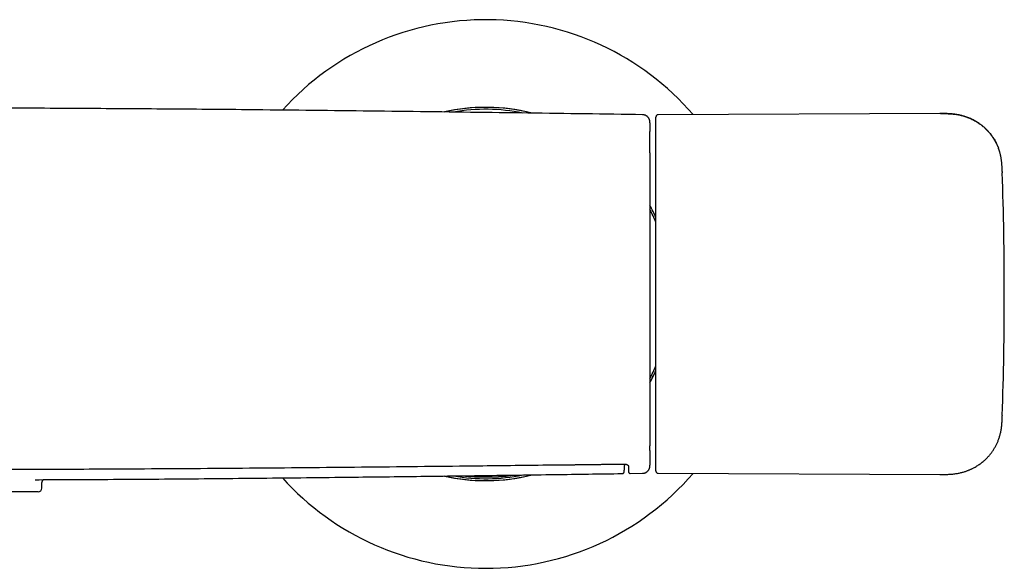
# Model space of a CAD drawing. Header units: millimetres. Extents: x 8 to 750, y 10 to 368.
# Tile 5 of 12: x 323 to 455, y 295 to 368. Entities that reach past the tile are written whole.
import ezdxf

# ---------------------------------------------------------------- set-up
doc = ezdxf.new("R2010")
doc.units = ezdxf.units.MM

msp = doc.modelspace()

# ---------------------------------------------------------------- linework, layer by layer
at = {"color": 7, "linetype": 'Continuous', "lineweight": 30}
for p, q in [((383.25, 356.38), (382.45, 356.3)), ((384.28, 356.47), (384.25, 356.46)), ((385.95, 356.49), (384.37, 356.47)), ((386.5, 356.46), (385.69, 356.49)), ((389.52, 356.15), (388.93, 356.25)), ((406.5, 355.49), (406.5, 355.49)), ((446.33, 355.67), (408.58, 355.5)), ((446.33, 355.67), (446.32, 355.66)), ((454.72, 347.75), (454.72, 347.75)), ((408.24, 321.17), (408.24, 321.17)), ((404.82, 307.46), (406.5, 307.49)), ((408.58, 307.5), (446.33, 307.33)), ((380.74, 306.96), (381.44, 306.85)), ((387.75, 307.08), (387.75, 307.08)), ((403.76, 307.45), (403.76, 307.45)), ((404.82, 307.48), (404.82, 307.48)), ((325.48, 305), (295.48, 305)), ((325.98, 305.5), (325.98, 306.09))]:
    msp.add_line(p, q, dxfattribs=at)
for centre, radius, start, end in [((385.48, 331.5), 36.74, 40.8388, 137.9051), ((385.48, 331.5), 25, 75.6339, 102.8525), ((385.48, 331.5), 25, 90, 102.8163), ((385.48, 331.5), 25, 75.6815, 90), ((385.48, 331.5), 24.74, 78.3896, 100.1165), ((-45.02, 331.5), 500, 0, 1.8624), ((385.48, 331.5), 25, 24.2092, 28.3522), ((385.48, 331.5), 25, 24.1917, 28.3353), ((385.48, 331.5), 24.74, 22.843, 27.2263), ((-45.02, 331.5), 500, 358.1376, 0), ((385.48, 331.5), 24.74, 332.7758, 337.1568), ((385.48, 331.5), 25, 331.6665, 335.8129), ((385.48, 331.5), 25, 331.6464, 335.7856), ((385.48, 331.5), 36.74, 222.096, 270), ((385.48, 331.5), 25, 257.1398, 270), ((385.48, 331.5), 25, 257.1866, 284.3278), ((385.48, 331.5), 24.74, 259.8879, 281.6288), ((385.48, 331.5), 36.74, 270, 319.162), ((385.48, 331.5), 25, 270, 284.3635), ((385.48, 331.5), 24.53, 275.3059, 276.717), ((325.48, 305.5), 0.5, 270, 0)]:
    msp.add_arc(centre, radius, start, end, dxfattribs=at)
for points, knots in [([(406.5, 355.51), (403.93, 355.55), (398.81, 355.62), (391.13, 355.73), (383.45, 355.83), (375.77, 355.93), (368.09, 356.02), (360.41, 356.1), (353.28, 356.18), (346.69, 356.24), (340.66, 356.28), (334.62, 356.32), (328.59, 356.36), (322.55, 356.38), (316.52, 356.4), (310.49, 356.4), (304.46, 356.4), (298.44, 356.38), (292.42, 356.36), (286.39, 356.32), (280.41, 356.28), (274.46, 356.24), (268.54, 356.18), (262.63, 356.13), (255.87, 356.05), (248.26, 355.96), (239.81, 355.86), (231.37, 355.75), (222.92, 355.63), (217.28, 355.55), (214.47, 355.51)], [0, 0, 0, 0, 0.040002, 0.080004, 0.120005, 0.160006, 0.200007, 0.240008, 0.280007, 0.311436, 0.342864, 0.374291, 0.405719, 0.437146, 0.468573, 0.5, 0.531358, 0.562717, 0.594076, 0.625434, 0.656793, 0.687593, 0.718393, 0.749192, 0.779993, 0.823993, 0.867995, 0.911996, 0.955998, 1, 1, 1, 1]), ([(407.48, 354.43), (407.48, 354.43), (407.48, 354.45), (407.48, 354.47), (407.48, 354.5), (407.48, 354.52), (407.48, 354.53), (407.48, 354.53), (407.48, 354.53), (407.48, 354.54), (407.48, 354.54), (407.48, 354.54), (407.48, 354.55), (407.48, 354.56), (407.48, 354.56), (407.48, 354.57), (407.48, 354.58), (407.48, 354.58), (407.48, 354.59), (407.48, 354.59), (407.48, 354.6), (407.48, 354.62), (407.47, 354.64), (407.47, 354.66), (407.47, 354.69), (407.46, 354.73), (407.44, 354.79), (407.42, 354.86), (407.39, 354.93), (407.37, 354.98), (407.35, 355.02), (407.32, 355.06), (407.29, 355.1), (407.26, 355.14), (407.22, 355.18), (407.18, 355.23), (407.12, 355.28), (407.06, 355.33), (406.99, 355.37), (406.92, 355.41), (406.84, 355.45), (406.76, 355.47), (406.68, 355.49), (406.59, 355.51), (406.53, 355.51), (406.5, 355.51)], [0, 0, 0, 0, 0.004273, 0.136297, 0.267966, 0.399346, 0.422786, 0.44622, 0.469649, 0.493045, 0.514506, 0.5329, 0.548247, 0.559201, 0.567891, 0.57441, 0.576923, 0.579008, 0.580767, 0.582369, 0.584754, 0.589083, 0.595399, 0.60283, 0.610397, 0.618101, 0.639303, 0.661149, 0.683039, 0.696161, 0.709253, 0.7223, 0.735357, 0.749938, 0.766656, 0.785496, 0.806419, 0.829353, 0.85419, 0.876234, 0.899381, 0.923496, 0.948422, 0.973986, 1, 1, 1, 1]), ([(408.58, 355.5), (408.56, 355.5), (408.54, 355.5), (408.49, 355.49), (408.46, 355.47), (408.42, 355.46), (408.39, 355.43), (408.37, 355.41), (408.34, 355.38), (408.33, 355.36), (408.31, 355.34), (408.31, 355.33), (408.31, 355.32), (408.31, 355.32), (408.31, 355.32), (408.31, 355.32), (408.3, 355.31), (408.3, 355.31), (408.3, 355.3), (408.3, 355.29), (408.29, 355.28), (408.29, 355.27), (408.29, 355.26), (408.29, 355.25), (408.28, 355.24), (408.28, 355.22), (408.28, 355.21), (408.28, 355.2), (408.28, 355.19), (408.28, 355.18)], [0, 0, 0, 0, 0.040195, 0.078194, 0.113231, 0.144702, 0.180392, 0.209097, 0.236463, 0.27724, 0.297406, 0.302414, 0.304913, 0.306194, 0.307581, 0.310873, 0.317581, 0.326758, 0.349586, 0.381013, 0.421151, 0.470045, 0.527713, 0.594157, 0.669373, 0.753347, 0.846063, 0.947501, 1, 1, 1, 1]), ([(408.28, 307.81), (408.28, 307.81), (408.28, 307.82), (408.28, 307.85), (408.28, 307.88), (408.28, 307.92), (408.28, 307.97), (408.28, 308.04), (408.28, 308.12), (408.28, 308.21), (408.28, 308.32), (408.28, 308.43), (408.28, 308.56), (408.28, 308.69), (408.28, 308.84), (408.28, 309), (408.28, 309.17), (408.28, 309.35), (408.28, 309.54), (408.28, 309.73), (408.28, 309.93), (408.28, 310.14), (408.28, 310.36), (408.28, 310.58), (408.28, 310.8), (408.28, 311.03), (408.28, 311.26), (408.28, 311.49), (408.28, 311.74), (408.28, 311.99), (408.28, 312.24), (408.28, 312.51), (408.28, 312.78), (408.28, 313.06), (408.28, 313.35), (408.28, 313.64), (408.28, 313.94), (408.28, 314.25), (408.28, 314.57), (408.28, 314.91), (408.28, 315.27), (408.28, 315.66), (408.28, 316.06), (408.28, 316.46), (408.28, 316.87), (408.28, 317.29), (408.28, 317.69), (408.28, 318.1), (408.28, 318.52), (408.28, 318.93), (408.28, 319.35), (408.28, 319.77), (408.28, 320.2), (408.28, 320.62), (408.28, 321.05), (408.28, 321.49), (408.28, 321.92), (408.28, 322.38), (408.28, 322.86), (408.28, 323.35), (408.28, 323.85), (408.28, 324.35), (408.28, 324.83), (408.28, 325.28), (408.28, 325.7), (408.28, 326.13), (408.28, 326.56), (408.28, 326.99), (408.28, 327.45), (408.28, 327.94), (408.28, 328.45), (408.28, 328.97), (408.28, 329.49), (408.28, 330.02), (408.28, 330.55), (408.28, 331.08), (408.28, 331.61), (408.28, 332.13), (408.28, 332.66), (408.28, 333.18), (408.28, 333.7), (408.28, 334.22), (408.28, 334.74), (408.28, 335.27), (408.28, 335.79), (408.28, 336.31), (408.28, 336.83), (408.28, 337.34), (408.28, 337.84), (408.28, 338.32), (408.28, 338.78), (408.28, 339.24), (408.28, 339.69), (408.28, 340.14), (408.28, 340.59), (408.28, 341.05), (408.28, 341.52), (408.28, 342), (408.28, 342.47), (408.28, 342.94), (408.28, 343.37), (408.28, 343.78), (408.28, 344.15), (408.28, 344.52), (408.28, 344.89), (408.28, 345.25), (408.28, 345.62), (408.28, 346.02), (408.28, 346.42), (408.28, 346.82), (408.28, 347.22), (408.28, 347.6), (408.28, 347.99), (408.28, 348.36), (408.28, 348.73), (408.28, 349.09), (408.28, 349.43), (408.28, 349.77), (408.28, 350.1), (408.28, 350.42), (408.28, 350.73), (408.28, 351.04), (408.28, 351.33), (408.28, 351.62), (408.28, 351.9), (408.28, 352.16), (408.28, 352.41), (408.28, 352.64), (408.28, 352.85), (408.28, 353.05), (408.28, 353.24), (408.28, 353.43), (408.28, 353.6), (408.28, 353.77), (408.28, 353.93), (408.28, 354.08), (408.28, 354.23), (408.28, 354.36), (408.28, 354.49), (408.28, 354.6), (408.28, 354.71), (408.28, 354.8), (408.28, 354.89), (408.28, 354.96), (408.28, 355.03), (408.28, 355.08), (408.28, 355.12), (408.28, 355.16), (408.28, 355.18), (408.28, 355.19), (408.28, 355.2), (408.28, 355.2), (408.28, 355.19), (408.28, 355.19)], [0, 0, 0, 0, 0.005533, 0.011467, 0.017397, 0.023324, 0.02925, 0.0363, 0.043349, 0.050395, 0.05744, 0.064484, 0.071526, 0.078569, 0.085611, 0.092654, 0.099698, 0.106743, 0.11379, 0.120435, 0.127083, 0.133734, 0.140387, 0.147044, 0.153086, 0.159131, 0.16518, 0.171233, 0.177291, 0.183246, 0.189206, 0.195171, 0.201143, 0.207242, 0.21334, 0.219433, 0.225523, 0.23161, 0.237695, 0.243777, 0.250869, 0.257959, 0.265046, 0.272131, 0.279213, 0.286293, 0.292966, 0.299637, 0.306307, 0.312974, 0.319639, 0.326115, 0.332589, 0.33906, 0.345529, 0.351997, 0.358461, 0.364924, 0.372029, 0.379132, 0.386233, 0.39333, 0.400424, 0.406335, 0.412243, 0.41815, 0.424056, 0.42996, 0.435864, 0.442828, 0.449802, 0.456783, 0.463771, 0.470891, 0.478015, 0.485142, 0.49227, 0.499399, 0.506399, 0.513396, 0.52039, 0.527378, 0.534503, 0.541621, 0.548729, 0.555837, 0.562953, 0.570076, 0.577204, 0.583675, 0.590148, 0.596624, 0.603102, 0.60958, 0.616058, 0.622536, 0.629659, 0.636779, 0.643895, 0.651006, 0.658111, 0.664027, 0.669941, 0.675855, 0.68177, 0.687685, 0.693602, 0.700577, 0.707553, 0.71453, 0.72151, 0.728618, 0.735727, 0.742839, 0.749952, 0.757066, 0.764055, 0.771044, 0.778034, 0.785026, 0.79216, 0.799295, 0.80643, 0.813565, 0.8207, 0.827835, 0.83497, 0.841313, 0.847656, 0.853998, 0.860341, 0.866684, 0.873028, 0.879372, 0.885717, 0.892365, 0.899012, 0.905655, 0.912295, 0.918933, 0.925569, 0.932205, 0.93884, 0.945476, 0.952113, 0.958752, 0.965393, 0.971657, 0.977924, 0.984194, 0.990468, 0.996746, 1, 1, 1, 1]), ([(446.45, 355.67), (446.43, 355.67), (446.39, 355.67), (446.34, 355.66), (446.32, 355.66)], [0, 0, 0, 0, 0.500011, 1, 1, 1, 1]), ([(453.93, 351.66), (453.93, 351.67), (453.92, 351.68), (453.91, 351.7), (453.9, 351.72), (453.89, 351.74), (453.87, 351.77), (453.86, 351.8), (453.84, 351.83), (453.82, 351.87), (453.8, 351.9), (453.79, 351.93), (453.77, 351.97), (453.75, 352), (453.72, 352.05), (453.68, 352.12), (453.63, 352.2), (453.58, 352.29), (453.52, 352.38), (453.46, 352.47), (453.38, 352.58), (453.29, 352.71), (453.19, 352.85), (453.08, 352.98), (452.97, 353.12), (452.84, 353.26), (452.69, 353.42), (452.52, 353.59), (452.35, 353.75), (452.18, 353.9), (452, 354.05), (451.81, 354.19), (451.61, 354.34), (451.39, 354.49), (451.16, 354.62), (450.93, 354.75), (450.7, 354.88), (450.46, 354.99), (450.21, 355.09), (449.95, 355.19), (449.71, 355.27), (449.48, 355.34), (449.27, 355.4), (449.05, 355.45), (448.83, 355.5), (448.63, 355.53), (448.44, 355.56), (448.27, 355.58), (448.1, 355.6), (447.93, 355.62), (447.77, 355.63), (447.61, 355.64), (447.49, 355.65), (447.4, 355.65), (447.34, 355.65), (447.28, 355.66), (447.22, 355.66), (447.16, 355.66), (447.11, 355.66), (447.06, 355.66), (447, 355.66), (446.94, 355.66), (446.88, 355.66), (446.81, 355.66), (446.74, 355.67), (446.67, 355.67), (446.59, 355.67), (446.5, 355.67), (446.45, 355.67), (446.42, 355.67)], [0, 0, 0, 0, 0.009545, 0.018084, 0.025659, 0.032327, 0.038175, 0.043331, 0.047979, 0.052371, 0.056092, 0.060007, 0.064155, 0.068534, 0.073146, 0.082885, 0.093527, 0.103795, 0.11479, 0.126514, 0.13897, 0.157746, 0.176507, 0.195113, 0.213559, 0.231839, 0.257394, 0.282591, 0.307417, 0.331856, 0.356034, 0.380134, 0.408424, 0.436577, 0.464576, 0.492408, 0.520562, 0.548845, 0.577555, 0.606677, 0.636198, 0.659667, 0.683372, 0.707308, 0.731124, 0.754471, 0.773083, 0.791395, 0.809414, 0.827142, 0.844586, 0.86164, 0.877725, 0.884432, 0.890938, 0.897244, 0.90335, 0.909258, 0.914968, 0.920489, 0.926268, 0.932651, 0.939737, 0.947599, 0.95629, 0.965849, 0.976306, 0.987684, 1, 1, 1, 1]), ([(446.45, 355.67), (446.5, 355.67), (446.65, 355.67), (446.88, 355.67), (447.16, 355.66), (447.44, 355.65), (447.72, 355.64), (448, 355.62), (448.28, 355.59), (448.56, 355.55), (448.82, 355.5), (449.07, 355.45), (449.32, 355.39), (449.57, 355.32), (449.82, 355.24), (450.07, 355.15), (450.31, 355.05), (450.55, 354.95), (450.79, 354.83), (451.03, 354.7), (451.26, 354.57), (451.49, 354.42), (451.71, 354.27), (451.92, 354.11), (452.12, 353.95), (452.31, 353.79), (452.49, 353.62), (452.66, 353.45), (452.83, 353.27), (453, 353.08), (453.17, 352.88), (453.33, 352.66), (453.48, 352.44), (453.62, 352.22), (453.76, 351.99), (453.88, 351.76), (453.99, 351.53), (454.09, 351.31), (454.16, 351.14), (454.19, 351.05), (454.2, 351.03)], [0, 0, 0, 0, 0.016194, 0.04489, 0.073646, 0.102482, 0.131415, 0.16046, 0.189631, 0.218939, 0.245381, 0.271948, 0.298645, 0.325474, 0.352436, 0.379532, 0.406756, 0.434105, 0.461571, 0.489143, 0.51681, 0.544558, 0.57237, 0.600231, 0.625798, 0.651375, 0.676948, 0.702503, 0.728025, 0.7535, 0.781222, 0.808856, 0.836389, 0.863808, 0.891102, 0.918265, 0.945291, 0.969942, 0.994475, 1, 1, 1, 1]), ([(407.48, 354.43), (407.48, 354.42), (407.48, 354.41), (407.48, 354.38), (407.48, 354.33), (407.48, 354.27), (407.48, 354.2), (407.48, 354.12), (407.48, 354.03), (407.48, 353.93), (407.48, 353.83), (407.48, 353.71), (407.48, 353.58), (407.48, 353.45), (407.48, 353.35), (407.48, 353.29), (407.48, 353.28)], [0, 0, 0, 0, 0.010821, 0.090769, 0.170698, 0.250635, 0.330612, 0.410656, 0.490798, 0.573468, 0.656138, 0.738811, 0.821489, 0.904175, 0.986871, 1, 1, 1, 1]), ([(407.48, 350.42), (407.48, 350.44), (407.48, 350.52), (407.48, 350.65), (407.48, 350.82), (407.48, 350.97), (407.48, 351.11), (407.48, 351.25), (407.48, 351.37), (407.48, 351.49), (407.48, 351.61), (407.48, 351.72), (407.48, 351.86), (407.48, 352.03), (407.48, 352.23), (407.48, 352.42), (407.48, 352.6), (407.48, 352.76), (407.48, 352.9), (407.48, 353.03), (407.48, 353.15), (407.48, 353.23), (407.48, 353.28), (407.48, 353.28)], [0, 0, 0, 0, 0.012536, 0.063957, 0.113656, 0.156564, 0.198082, 0.238211, 0.276978, 0.314397, 0.350473, 0.385751, 0.420895, 0.492067, 0.562734, 0.632922, 0.702659, 0.771969, 0.826143, 0.880101, 0.933867, 0.987417, 1, 1, 1, 1]), ([(454.72, 347.75), (454.72, 347.81), (454.71, 347.95), (454.7, 348.16), (454.69, 348.4), (454.68, 348.62), (454.66, 348.83), (454.65, 349.04), (454.62, 349.23), (454.6, 349.4), (454.58, 349.56), (454.55, 349.71), (454.53, 349.86), (454.5, 349.99), (454.47, 350.13), (454.44, 350.26), (454.41, 350.38), (454.38, 350.49), (454.35, 350.59), (454.32, 350.69), (454.29, 350.77), (454.27, 350.84), (454.25, 350.9), (454.23, 350.94), (454.22, 350.98), (454.21, 351), (454.2, 351.02), (454.2, 351.03), (454.2, 351.03)], [0, 0, 0, 0, 0.0522257, 0.1234344, 0.1918525, 0.2575022, 0.3203946, 0.380534, 0.4379204, 0.4881032, 0.5359652, 0.5815009, 0.6247036, 0.6655665, 0.7040829, 0.7449952, 0.7828625, 0.8176811, 0.8494526, 0.878186, 0.9039015, 0.9266353, 0.9464492, 0.963446, 0.9744486, 0.9840778, 0.992508, 1, 1, 1, 1]), ([(407.48, 350.42), (407.48, 350.41), (407.48, 350.3), (407.48, 350.1), (407.48, 349.81), (407.48, 349.51), (407.48, 349.21), (407.48, 348.9), (407.48, 348.58), (407.48, 348.24), (407.48, 347.9), (407.48, 347.54), (407.48, 347.17), (407.48, 346.8), (407.48, 346.42), (407.48, 346.04), (407.48, 345.67), (407.48, 345.31), (407.48, 344.93), (407.48, 344.56), (407.48, 344.18), (407.48, 343.8), (407.48, 343.42), (407.48, 343.05), (407.48, 342.67), (407.48, 342.29), (407.48, 341.89), (407.48, 341.47), (407.48, 341.03), (407.48, 340.59), (407.48, 340.14), (407.48, 339.69), (407.48, 339.24), (407.48, 338.78), (407.48, 338.32), (407.48, 337.86), (407.48, 337.39), (407.48, 336.92), (407.48, 336.45), (407.48, 335.98), (407.48, 335.5), (407.48, 335.03), (407.48, 334.54), (407.48, 334.05), (407.48, 333.54), (407.48, 333.04), (407.48, 332.53), (407.48, 332.02), (407.48, 331.53), (407.48, 331.06), (407.48, 330.6), (407.48, 330.14), (407.48, 329.68), (407.48, 329.22), (407.48, 328.78), (407.48, 328.34), (407.48, 327.91), (407.48, 327.48), (407.48, 327.06), (407.48, 326.62), (407.48, 326.16), (407.48, 325.69), (407.48, 325.23), (407.48, 324.76), (407.48, 324.3), (407.48, 323.84), (407.48, 323.39), (407.48, 322.94), (407.48, 322.49), (407.48, 322.05), (407.48, 321.61), (407.48, 321.17), (407.48, 320.74), (407.48, 320.32), (407.48, 319.9), (407.48, 319.47), (407.48, 319.05), (407.48, 318.63), (407.48, 318.21), (407.48, 317.8), (407.48, 317.39), (407.48, 317.01), (407.48, 316.64), (407.48, 316.29), (407.48, 315.95), (407.48, 315.62), (407.48, 315.29), (407.48, 314.97), (407.48, 314.67), (407.48, 314.37), (407.48, 314.09), (407.48, 313.81), (407.48, 313.53), (407.48, 313.24), (407.48, 312.95), (407.48, 312.67), (407.48, 312.39), (407.48, 312.13), (407.48, 311.87), (407.48, 311.63), (407.48, 311.39), (407.48, 311.23), (407.48, 311.16)], [0, 0, 0, 0, 0.0016779, 0.0119324, 0.0221862, 0.0324391, 0.0426909, 0.0529416, 0.0631912, 0.0734396, 0.0841748, 0.0949089, 0.1056422, 0.1163749, 0.1271075, 0.1378405, 0.1475763, 0.1573112, 0.1670458, 0.1767802, 0.1865148, 0.1962497, 0.205429, 0.2146088, 0.2237892, 0.2329704, 0.2421522, 0.2524005, 0.2626496, 0.2728994, 0.2831498, 0.2934006, 0.3036517, 0.313903, 0.3241544, 0.3344057, 0.3446569, 0.3549078, 0.3651583, 0.3754085, 0.3856584, 0.3959079, 0.4061572, 0.4168946, 0.4276321, 0.4383702, 0.4491092, 0.4598497, 0.4705923, 0.4803369, 0.4900793, 0.49982, 0.5095594, 0.5192979, 0.5290359, 0.5382171, 0.5473983, 0.5565795, 0.565761, 0.5749427, 0.5851904, 0.5954387, 0.6056874, 0.6159365, 0.6261861, 0.6364361, 0.6466865, 0.6569371, 0.667188, 0.6774391, 0.6876904, 0.697942, 0.7081937, 0.7184458, 0.7286982, 0.7389511, 0.7496931, 0.7604361, 0.7711806, 0.781927, 0.7926757, 0.8034275, 0.8131802, 0.8229292, 0.8326753, 0.8424188, 0.8521602, 0.8619, 0.871082, 0.880263, 0.8894432, 0.8986229, 0.9078021, 0.9180464, 0.9282905, 0.9385344, 0.9487784, 0.9590223, 0.9692664, 0.9795107, 0.9897552, 1, 1, 1, 1]), ([(446.33, 307.33), (446.43, 307.33), (446.64, 307.33), (446.95, 307.33), (447.25, 307.34), (447.54, 307.35), (447.82, 307.37), (448.09, 307.39), (448.34, 307.42), (448.59, 307.46), (448.83, 307.5), (449.05, 307.55), (449.27, 307.6), (449.48, 307.66), (449.68, 307.71), (449.86, 307.78), (450.03, 307.84), (450.2, 307.9), (450.35, 307.96), (450.49, 308.02), (450.62, 308.08), (450.74, 308.14), (450.89, 308.22), (451.09, 308.33), (451.31, 308.46), (451.52, 308.6), (451.73, 308.74), (451.93, 308.89), (452.13, 309.05), (452.32, 309.22), (452.5, 309.39), (452.65, 309.54), (452.78, 309.67), (452.89, 309.79), (452.99, 309.9), (453.09, 310.03), (453.2, 310.16), (453.31, 310.31), (453.42, 310.46), (453.52, 310.62), (453.63, 310.79), (453.74, 310.97), (453.84, 311.15), (453.93, 311.34), (454.02, 311.52), (454.1, 311.71), (454.18, 311.91), (454.25, 312.11), (454.32, 312.32), (454.39, 312.54), (454.45, 312.76), (454.5, 312.99), (454.54, 313.23), (454.59, 313.47), (454.62, 313.72), (454.65, 313.98), (454.67, 314.24), (454.69, 314.51), (454.7, 314.77), (454.71, 315.02), (454.71, 315.18), (454.72, 315.25)], [0, 0, 0, 0, 0.024228, 0.047706, 0.070455, 0.092489, 0.113814, 0.134069, 0.153639, 0.172521, 0.190707, 0.208541, 0.225634, 0.241976, 0.257557, 0.272367, 0.286394, 0.299629, 0.312036, 0.323636, 0.334421, 0.344479, 0.354504, 0.37451, 0.394927, 0.413499, 0.432386, 0.45158, 0.471071, 0.489857, 0.508892, 0.528162, 0.539624, 0.55116, 0.562915, 0.575212, 0.588325, 0.602003, 0.61624, 0.631026, 0.646355, 0.662217, 0.678605, 0.69364, 0.709078, 0.724915, 0.741144, 0.757762, 0.774458, 0.791521, 0.808951, 0.826747, 0.845243, 0.864119, 0.883378, 0.903023, 0.923057, 0.943118, 0.963566, 0.984409, 1, 1, 1, 1]), ([(407.48, 310.54), (407.48, 310.54), (407.48, 310.57), (407.48, 310.63), (407.48, 310.71), (407.48, 310.8), (407.48, 310.9), (407.48, 311), (407.48, 311.09), (407.48, 311.14), (407.48, 311.15)], [0, 0, 0, 0, 0.020977, 0.15225, 0.289953, 0.434077, 0.59691, 0.7672, 0.944925, 1, 1, 1, 1]), ([(407.48, 310.54), (407.48, 310.53), (407.48, 310.46), (407.48, 310.32), (407.48, 310.14), (407.48, 309.96), (407.48, 309.79), (407.48, 309.63), (407.48, 309.48), (407.48, 309.34), (407.48, 309.2), (407.48, 309.08), (407.48, 308.97), (407.48, 308.87), (407.48, 308.79), (407.48, 308.71), (407.48, 308.64), (407.48, 308.6), (407.48, 308.59), (407.48, 308.58)], [0, 0, 0, 0, 0.005683, 0.06881, 0.131942, 0.195081, 0.258228, 0.324393, 0.390572, 0.456767, 0.522982, 0.589221, 0.655489, 0.722905, 0.790444, 0.858071, 0.925753, 0.993452, 1, 1, 1, 1]), ([(216.88, 308.72), (216.98, 308.72), (217.2, 308.72), (217.51, 308.71), (217.82, 308.71), (218.12, 308.71), (218.41, 308.7), (218.7, 308.7), (219.01, 308.7), (219.31, 308.69), (219.61, 308.69), (219.89, 308.69), (220.14, 308.68), (220.38, 308.68), (220.6, 308.68), (220.82, 308.68), (221.03, 308.67), (221.22, 308.67), (221.41, 308.67), (221.6, 308.67), (221.78, 308.66), (221.96, 308.66), (222.13, 308.66), (222.41, 308.66), (222.79, 308.65), (223.28, 308.65), (223.81, 308.64), (224.4, 308.63), (225.06, 308.63), (225.72, 308.62), (226.38, 308.61), (227.03, 308.6), (229.83, 308.57), (234.5, 308.52), (241.06, 308.45), (247.77, 308.38), (254.88, 308.31), (262.38, 308.24), (269.31, 308.18), (275.64, 308.14), (281.38, 308.1), (287.13, 308.07), (292.88, 308.05), (298.62, 308.03), (304.37, 308.02), (310.11, 308.01), (315.85, 308.02), (321.58, 308.03), (327.32, 308.04), (333.05, 308.07), (339.38, 308.1), (346.29, 308.14), (353.8, 308.2), (361.31, 308.26), (368.82, 308.33), (376.32, 308.41), (384.63, 308.5), (390.57, 308.57), (394.15, 308.61), (394.55, 308.61), (394.95, 308.62), (395.35, 308.62), (395.73, 308.62), (396.1, 308.63), (396.43, 308.63), (396.75, 308.64), (397, 308.64), (397.18, 308.64), (397.3, 308.64), (397.43, 308.64), (397.56, 308.65), (397.7, 308.65), (397.86, 308.65), (398.03, 308.65), (398.21, 308.65), (398.4, 308.66), (398.61, 308.66), (398.82, 308.66), (399.04, 308.66), (399.28, 308.67), (399.54, 308.67), (399.82, 308.67), (400.11, 308.68), (400.42, 308.68), (400.73, 308.68), (401.06, 308.69), (401.4, 308.69), (401.75, 308.69), (402.12, 308.7), (402.49, 308.7), (402.88, 308.71), (403.27, 308.71), (403.67, 308.72), (403.95, 308.72), (404.09, 308.72)], [0, 0, 0, 0, 0.001727, 0.003408, 0.005044, 0.006635, 0.008181, 0.009682, 0.011393, 0.013041, 0.014626, 0.016149, 0.017456, 0.018712, 0.019918, 0.021075, 0.022181, 0.023238, 0.024244, 0.025201, 0.026213, 0.027162, 0.028051, 0.028927, 0.0317, 0.034203, 0.036731, 0.040192, 0.043699, 0.04722, 0.050742, 0.054263, 0.057785, 0.095513, 0.1292, 0.162887, 0.20299, 0.243094, 0.283198, 0.31389, 0.344583, 0.375276, 0.405969, 0.436662, 0.467355, 0.498047, 0.528672, 0.559298, 0.589924, 0.62055, 0.651176, 0.691281, 0.731386, 0.77149, 0.811594, 0.851697, 0.8918, 0.944736, 0.94691, 0.949084, 0.951237, 0.953342, 0.9554, 0.957409, 0.959139, 0.960831, 0.962486, 0.963126, 0.963762, 0.964427, 0.965138, 0.965893, 0.966693, 0.967617, 0.968594, 0.969625, 0.970709, 0.971846, 0.973036, 0.97428, 0.975709, 0.977203, 0.978762, 0.980385, 0.982073, 0.983825, 0.985642, 0.987523, 0.989468, 0.991478, 0.993516, 0.995615, 0.997776, 1, 1, 1, 1]), ([(403.76, 307.45), (403.78, 307.45), (403.81, 307.45), (403.85, 307.46), (403.89, 307.48), (403.92, 307.5), (403.94, 307.52), (403.95, 307.53), (403.97, 307.55), (403.98, 307.57), (403.99, 307.58), (404, 307.6), (404, 307.61), (404.01, 307.61), (404.01, 307.62), (404.01, 307.62), (404.02, 307.63), (404.02, 307.64), (404.02, 307.65), (404.02, 307.67), (404.03, 307.68), (404.03, 307.69), (404.03, 307.7), (404.03, 307.71), (404.03, 307.71)], [0, 0, 0, 0, 0.043834, 0.084008, 0.119511, 0.149699, 0.174579, 0.198773, 0.22394, 0.250156, 0.275317, 0.2957, 0.314364, 0.332651, 0.353455, 0.376812, 0.402746, 0.459332, 0.525418, 0.601061, 0.686306, 0.781189, 0.885743, 1, 1, 1, 1]), ([(404.03, 307.71), (404.03, 307.72), (404.03, 307.72), (404.04, 307.74), (404.04, 307.75), (404.04, 307.77), (404.04, 307.78), (404.04, 307.79), (404.04, 307.8), (404.04, 307.81), (404.05, 307.83), (404.05, 307.84), (404.05, 307.84), (404.05, 307.85), (404.05, 307.86), (404.05, 307.87), (404.05, 307.88), (404.05, 307.88), (404.05, 307.89), (404.05, 307.91), (404.05, 307.92), (404.06, 307.93), (404.06, 307.94), (404.06, 307.96), (404.06, 307.97), (404.06, 307.98), (404.06, 307.99), (404.06, 308), (404.06, 308.02), (404.06, 308.03), (404.07, 308.05), (404.07, 308.07), (404.07, 308.09), (404.07, 308.11), (404.07, 308.15), (404.08, 308.21), (404.08, 308.26), (404.08, 308.31), (404.09, 308.36), (404.09, 308.41), (404.09, 308.46), (404.09, 308.5), (404.1, 308.53), (404.1, 308.55), (404.1, 308.58), (404.1, 308.6), (404.1, 308.63), (404.1, 308.65), (404.1, 308.67), (404.1, 308.7), (404.11, 308.72), (404.11, 308.72)], [0, 0, 0, 0, 0.021671, 0.042523, 0.062557, 0.081773, 0.100172, 0.117446, 0.133931, 0.149628, 0.164537, 0.177183, 0.189201, 0.20059, 0.211352, 0.221486, 0.230992, 0.239974, 0.248763, 0.265831, 0.28222, 0.29793, 0.312963, 0.324298, 0.335359, 0.346803, 0.358711, 0.374868, 0.391807, 0.409528, 0.427891, 0.446307, 0.464711, 0.483102, 0.533611, 0.583837, 0.628977, 0.67362, 0.718046, 0.762473, 0.806852, 0.83065, 0.85371, 0.876031, 0.897613, 0.914052, 0.930423, 0.947283, 0.964636, 0.985712, 1, 1, 1, 1]), ([(404.09, 308.72), (404.1, 308.72), (404.12, 308.72), (404.16, 308.72), (404.19, 308.72), (404.22, 308.71), (404.24, 308.71), (404.26, 308.71), (404.27, 308.7), (404.29, 308.7), (404.31, 308.69), (404.33, 308.69), (404.35, 308.68), (404.37, 308.67), (404.39, 308.66), (404.41, 308.66), (404.43, 308.65), (404.45, 308.64), (404.47, 308.63), (404.48, 308.61), (404.5, 308.6), (404.51, 308.59), (404.52, 308.58), (404.53, 308.58), (404.54, 308.57), (404.54, 308.57), (404.54, 308.56), (404.55, 308.56), (404.55, 308.55), (404.56, 308.55), (404.56, 308.55), (404.56, 308.54), (404.57, 308.54), (404.57, 308.54), (404.57, 308.53), (404.57, 308.53), (404.58, 308.53), (404.58, 308.52), (404.58, 308.52), (404.58, 308.52), (404.58, 308.51), (404.58, 308.51), (404.58, 308.51), (404.58, 308.51), (404.58, 308.51), (404.58, 308.51), (404.58, 308.5), (404.59, 308.5), (404.59, 308.5), (404.59, 308.49)], [0, 0, 0, 0, 0.0239092, 0.0455124, 0.0647814, 0.0891094, 0.1077166, 0.1206311, 0.1333242, 0.1483978, 0.1659372, 0.1936949, 0.2170752, 0.2369068, 0.2593418, 0.2854396, 0.3179101, 0.3422837, 0.3768642, 0.4117912, 0.4400844, 0.4741467, 0.5149307, 0.531991, 0.5459869, 0.5574788, 0.5723741, 0.5922518, 0.6137279, 0.6313355, 0.6449189, 0.6561054, 0.6682972, 0.6813542, 0.6964742, 0.7155943, 0.7382058, 0.7582598, 0.7740268, 0.8055109, 0.8387969, 0.8740297, 0.8863931, 0.8982071, 0.9094558, 0.9219571, 0.9410666, 0.9670986, 1, 1, 1, 1]), ([(404.59, 308.49), (404.59, 308.47), (404.59, 308.42), (404.59, 308.35), (404.59, 308.28), (404.59, 308.22), (404.6, 308.16), (404.6, 308.11), (404.6, 308.07), (404.6, 308.03), (404.6, 307.99), (404.6, 307.96), (404.61, 307.93), (404.61, 307.9), (404.61, 307.87), (404.61, 307.85), (404.61, 307.83), (404.61, 307.81), (404.61, 307.79), (404.61, 307.78), (404.61, 307.76), (404.62, 307.74), (404.62, 307.72), (404.62, 307.7), (404.62, 307.68), (404.62, 307.66), (404.63, 307.65), (404.63, 307.64), (404.63, 307.63), (404.63, 307.63), (404.63, 307.62), (404.64, 307.61), (404.64, 307.6), (404.64, 307.6), (404.64, 307.6), (404.65, 307.59), (404.65, 307.58), (404.66, 307.56), (404.67, 307.55), (404.68, 307.54), (404.69, 307.53), (404.71, 307.51), (404.72, 307.5), (404.74, 307.49), (404.77, 307.48), (404.8, 307.48), (404.82, 307.47), (404.83, 307.47)], [0, 0, 0, 0, 0.046536, 0.091568, 0.135112, 0.177182, 0.217791, 0.256952, 0.292557, 0.326892, 0.359963, 0.391777, 0.422339, 0.451653, 0.479726, 0.506559, 0.532157, 0.556521, 0.579253, 0.6008, 0.621419, 0.641736, 0.682848, 0.722801, 0.761603, 0.799261, 0.835781, 0.853439, 0.869783, 0.884706, 0.89821, 0.910302, 0.91582, 0.920989, 0.925809, 0.931025, 0.93755, 0.944013, 0.951424, 0.95979, 0.964369, 0.969573, 0.975522, 0.980531, 0.986456, 0.993352, 1, 1, 1, 1]), ([(406.5, 307.49), (406.52, 307.49), (406.57, 307.49), (406.64, 307.5), (406.71, 307.51), (406.78, 307.53), (406.84, 307.55), (406.9, 307.58), (406.96, 307.61), (407.02, 307.64), (407.07, 307.68), (407.11, 307.71), (407.16, 307.75), (407.21, 307.8), (407.26, 307.86), (407.31, 307.92), (407.35, 307.99), (407.39, 308.06), (407.42, 308.14), (407.44, 308.21), (407.46, 308.28), (407.47, 308.33), (407.47, 308.36), (407.48, 308.38), (407.48, 308.4), (407.48, 308.42), (407.48, 308.43), (407.48, 308.43), (407.48, 308.43), (407.48, 308.44), (407.48, 308.44), (407.48, 308.44), (407.48, 308.44), (407.48, 308.45), (407.48, 308.45), (407.48, 308.46), (407.48, 308.46), (407.48, 308.46), (407.48, 308.47), (407.48, 308.47), (407.48, 308.47), (407.48, 308.48), (407.48, 308.48), (407.48, 308.49), (407.48, 308.49), (407.48, 308.5), (407.48, 308.5), (407.48, 308.51), (407.48, 308.53), (407.48, 308.56), (407.48, 308.57), (407.48, 308.58)], [0, 0, 0, 0, 0.020586, 0.040686, 0.060186, 0.078978, 0.096965, 0.114064, 0.133307, 0.151066, 0.167261, 0.181836, 0.194814, 0.21602, 0.237723, 0.25985, 0.282321, 0.305036, 0.326937, 0.347394, 0.366415, 0.384332, 0.389671, 0.395, 0.400319, 0.405059, 0.408043, 0.409009, 0.409237, 0.409363, 0.409932, 0.411561, 0.414981, 0.419929, 0.42644, 0.434525, 0.444193, 0.455446, 0.474095, 0.495926, 0.520938, 0.549128, 0.580493, 0.607362, 0.636187, 0.666967, 0.699702, 0.734358, 0.838125, 0.939422, 1, 1, 1, 1]), ([(408.28, 307.81), (408.28, 307.81), (408.28, 307.8), (408.28, 307.79), (408.28, 307.78), (408.28, 307.77), (408.28, 307.76), (408.28, 307.76), (408.29, 307.75), (408.29, 307.74), (408.29, 307.74), (408.29, 307.73), (408.29, 307.73), (408.29, 307.72), (408.29, 307.72), (408.29, 307.72), (408.29, 307.72), (408.29, 307.71), (408.3, 307.7), (408.31, 307.67), (408.32, 307.64), (408.34, 307.62), (408.36, 307.6), (408.38, 307.57), (408.41, 307.55), (408.44, 307.53), (408.49, 307.51), (408.53, 307.5), (408.56, 307.5), (408.58, 307.5)], [0, 0, 0, 0, 0.070789, 0.166986, 0.253901, 0.331522, 0.39984, 0.458849, 0.508546, 0.548937, 0.580041, 0.601915, 0.609447, 0.614789, 0.616699, 0.618178, 0.621434, 0.624667, 0.629774, 0.667842, 0.707409, 0.729258, 0.755764, 0.786948, 0.82264, 0.862483, 0.905896, 0.952069, 1, 1, 1, 1]), ([(325.07, 306.63), (326.54, 306.64), (330.05, 306.65), (335.58, 306.68), (341.67, 306.72), (347.76, 306.77), (353.84, 306.83), (359.93, 306.89), (367.18, 306.97), (375.58, 307.07), (385.15, 307.19), (394.54, 307.32), (400.75, 307.41), (403.76, 307.45)], [0, 0, 0, 0, 0.056205, 0.133563, 0.210922, 0.288281, 0.365641, 0.443002, 0.520363, 0.641932, 0.763503, 0.885074, 1, 1, 1, 1]), ([(325.98, 306.07), (325.98, 306.08), (325.98, 306.1), (325.98, 306.13), (325.98, 306.15), (325.99, 306.17), (325.99, 306.19), (325.99, 306.22), (326, 306.26), (326.01, 306.29), (326.02, 306.33), (326.03, 306.36), (326.03, 306.38), (326.04, 306.4), (326.05, 306.42), (326.06, 306.44), (326.07, 306.46), (326.08, 306.48), (326.09, 306.5), (326.1, 306.52), (326.11, 306.54), (326.12, 306.56), (326.14, 306.58), (326.15, 306.6), (326.17, 306.62), (326.18, 306.63), (326.18, 306.63)], [0, 0, 0, 0, 0.047473, 0.087996, 0.12146, 0.147779, 0.170485, 0.21764, 0.268248, 0.329397, 0.386966, 0.437168, 0.469795, 0.498668, 0.530001, 0.564621, 0.603774, 0.648028, 0.686718, 0.726366, 0.763639, 0.808825, 0.860063, 0.909814, 0.957944, 1, 1, 1, 1]), ([(382.45, 307.15), (382.45, 307.15), (382.45, 307.15), (382.46, 307.15), (382.47, 307.15), (382.47, 307.15), (382.48, 307.15)], [0, 0, 0, 0, 0.11834, 0.413728, 0.906142, 1, 1, 1, 1]), ([(382.55, 307.14), (382.57, 307.14), (382.63, 307.13), (382.77, 307.12), (382.96, 307.1), (383.18, 307.08), (383.42, 307.06), (383.69, 307.05), (383.98, 307.03), (384.19, 307.02), (384.29, 307.01)], [0, 0, 0, 0, 0.095277, 0.2235, 0.352047, 0.482595, 0.612688, 0.741217, 0.869786, 1, 1, 1, 1]), ([(384.3, 307.01), (384.34, 307.01), (384.4, 307.01), (384.5, 307.01), (384.6, 307), (384.68, 307), (384.76, 307), (384.84, 307), (384.91, 307), (384.98, 307), (385.04, 307), (385.09, 307), (385.12, 307), (385.15, 307), (385.18, 307), (385.21, 307), (385.23, 307), (385.28, 307), (385.33, 307), (385.4, 307), (385.46, 307), (385.51, 307), (385.56, 307), (385.62, 307), (385.68, 307), (385.76, 307), (385.84, 307), (385.93, 307), (386.03, 307), (386.13, 307), (386.24, 307), (386.34, 307), (386.45, 307.01), (386.55, 307.01), (386.62, 307.01), (386.66, 307.01)], [0, 0, 0, 0, 0.046254, 0.089244, 0.12907, 0.165815, 0.199549, 0.230332, 0.262888, 0.291473, 0.316136, 0.336917, 0.351528, 0.363406, 0.374387, 0.385653, 0.397205, 0.409042, 0.438072, 0.468687, 0.489415, 0.510815, 0.532921, 0.55615, 0.58281, 0.613288, 0.647619, 0.68504, 0.726242, 0.771271, 0.820184, 0.861385, 0.90506, 0.951251, 1, 1, 1, 1]), ([(386.67, 307.01), (386.72, 307.01), (386.82, 307.02), (386.97, 307.03), (387.11, 307.03), (387.25, 307.04), (387.38, 307.05), (387.45, 307.06), (387.49, 307.06)], [0, 0, 0, 0, 0.171705, 0.343163, 0.514863, 0.6872922, 0.8601672, 1, 1, 1, 1]), ([(387.49, 307.06), (387.49, 307.06), (387.54, 307.06), (387.63, 307.07), (387.71, 307.08), (387.75, 307.08)], [0, 0, 0, 0, 0.08132, 0.539772, 1, 1, 1, 1]), ([(388.35, 307.14), (388.38, 307.15), (388.43, 307.15), (388.51, 307.16), (388.59, 307.17), (388.67, 307.18), (388.73, 307.19), (388.79, 307.2), (388.85, 307.21), (388.87, 307.21), (388.89, 307.21)], [0, 0, 0, 0, 0.126105, 0.249908, 0.373701, 0.499778, 0.626516, 0.750524, 0.87421, 1, 1, 1, 1]), ([(388.94, 307.22), (388.96, 307.22), (388.99, 307.22), (389.03, 307.23), (389.07, 307.23), (389.11, 307.24), (389.14, 307.24), (389.16, 307.24), (389.18, 307.25), (389.2, 307.25), (389.22, 307.25), (389.22, 307.25), (389.22, 307.25)], [0, 0, 0, 0, 0.11598, 0.244785, 0.366809, 0.482122, 0.588901, 0.689308, 0.783381, 0.871152, 0.975773, 1, 1, 1, 1])]:
    msp.add_open_spline(points, degree=3, knots=knots, dxfattribs=at)

doc.saveas('drawing.dxf')
